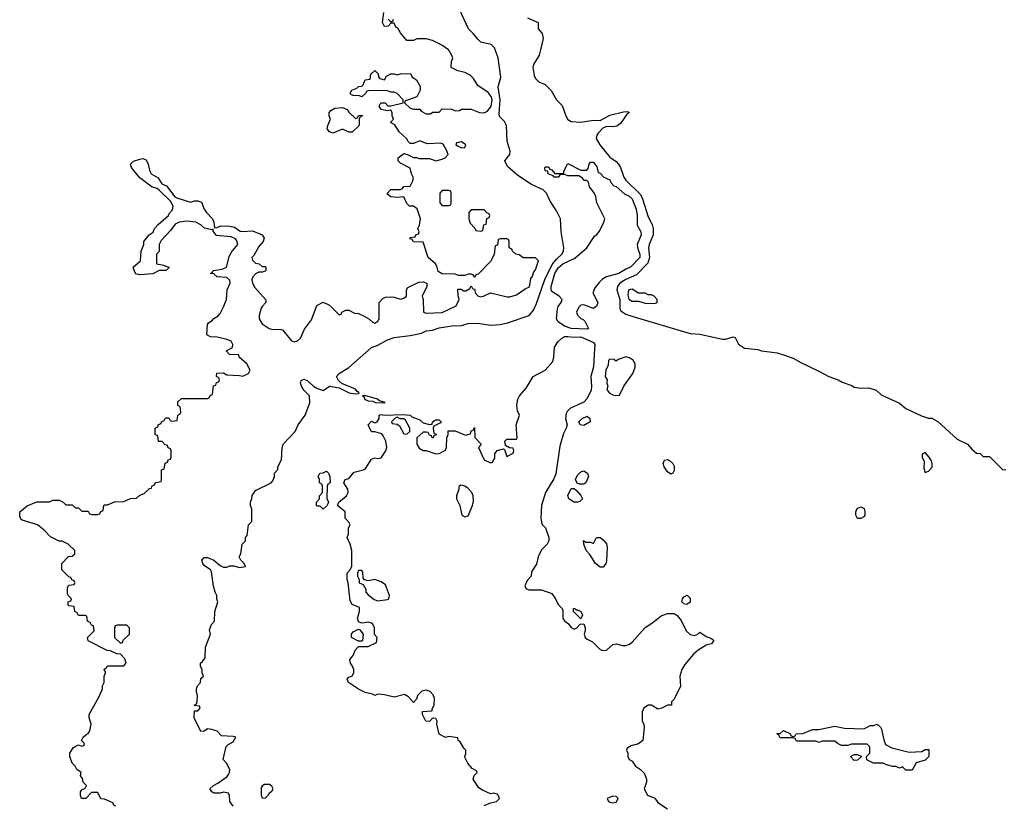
# Model space of a CAD drawing. Header units: inches. Extents: x 2722057 to 2913084, y 892730 to 1030005.
# Tile 144 of 231: x 2825324 to 2831442, y 965307 to 970187. Entities that reach past the tile are written whole.
import ezdxf

# ---------------------------------------------------------------- set-up
doc = ezdxf.new("R2010")
doc.units = ezdxf.units.IN
doc.header["$MEASUREMENT"] = 0
for name, color, linetype in [('C8926', 7, 'Continuous'), ('C8927', 7, 'Continuous'), ('C8936', 7, 'Continuous')]:
    doc.layers.add(name, color=color, linetype=linetype)

msp = doc.modelspace()

# ---------------------------------------------------------------- linework, layer by layer
at = {"layer": 'C8926', "color": 2}
for points, elevation in [([(2825922, 965302), (2825908, 965308), (2825902, 965322), (2825850, 965346), (2825827.3, 965347.3), (2825810, 965386), (2825770, 965386), (2825734, 965350), (2825708.7, 965350), (2825702, 965370), (2825702, 965390), (2825710, 965402), (2825730, 965414), (2825738, 965430), (2825718, 965450), (2825714, 965474), (2825702, 965490), (2825706, 965510), (2825678, 965530), (2825668, 965550), (2825649.1, 965569.1), (2825635.3, 965610), (2825635.3, 965630), (2825656.4, 965663.6), (2825668.4, 965671.6), (2825690, 965682), (2825710, 965674), (2825722, 965678), (2825726, 965690), (2825708, 965710), (2825718, 965730), (2825734.6, 965745.4), (2825750, 965752), (2825759, 965770), (2825768.7, 965810), (2825755.3, 965850), (2825755.3, 965870), (2825818, 965982), (2825838, 966030), (2825838, 966050), (2825848, 966070), (2825848, 966110), (2825858, 966130), (2825858, 966138), (2825848.4, 966148.4), (2825850, 966154), (2825862, 966158), (2825870, 966174), (2825970, 966174), (2825986, 966190), (2825976.4, 966216.4), (2825950, 966246), (2825928.4, 966248.4), (2825887.3, 966267.3), (2825868.4, 966268.4), (2825748.9, 966328.9), (2825746, 966350), (2825786, 966390), (2825782, 966422), (2825770, 966426), (2825762, 966442), (2825746, 966450), (2825742, 966482), (2825730, 966486), (2825690, 966486), (2825682, 966502), (2825666, 966510), (2825662, 966542), (2825630, 966546), (2825626, 966550), (2825626, 966570), (2825642, 966578), (2825646, 966590), (2825627.3, 966607.3), (2825620.4, 966620.4), (2825620.4, 966659.6), (2825630, 966674), (2825662, 966678), (2825666, 966690), (2825662, 966702), (2825647.3, 966707.3), (2825642, 966722), (2825630, 966726), (2825586, 966770), (2825586, 966810), (2825627.3, 966852.7), (2825650, 966854), (2825666, 966870), (2825666, 966890), (2825626, 966930), (2825587.3, 966947.3), (2825568.4, 966948.4), (2825514.6, 966974.6), (2825476.5, 967016.5), (2825435.3, 967050), (2825338.9, 967078.9), (2825330, 967085.2), (2825323.9, 967103.9), (2825325.1, 967130), (2825370, 967167.7), (2825430, 967192), (2825510, 967192), (2825530, 967202), (2825570, 967202), (2825594, 967190), (2825610, 967174), (2825650, 967174), (2825670, 967154), (2825690, 967154), (2825710, 967134), (2825750, 967134), (2825758, 967118), (2825770, 967114), (2825810, 967114), (2825822, 967118), (2825827.3, 967132.7), (2825842, 967138), (2825846, 967170), (2825850, 967174), (2825870, 967174), (2825912.7, 967192.7), (2825970, 967194), (2826012.7, 967212.7), (2826050, 967214), (2826070, 967234), (2826096.4, 967243.6), (2826130, 967274), (2826142, 967278), (2826146, 967290), (2826162, 967298), (2826167.3, 967312.7), (2826202, 967318), (2826206, 967330), (2826206, 967390), (2826222, 967398), (2826227.3, 967432.7), (2826242, 967438), (2826247.3, 967452.7), (2826262, 967458), (2826266, 967470), (2826266, 967510), (2826262, 967522), (2826247.3, 967527.3), (2826242, 967542), (2826227.3, 967547.3), (2826210, 967566), (2826187.3, 967567.3), (2826182, 967602), (2826166, 967610), (2826166, 967650), (2826182, 967658), (2826187.3, 967672.7), (2826202, 967678), (2826206, 967690), (2826222, 967698), (2826230, 967714), (2826250, 967714), (2826258, 967698), (2826270, 967694), (2826302, 967698), (2826306, 967730), (2826322, 967738), (2826326, 967750), (2826322, 967782), (2826306, 967790), (2826307.3, 967812.7), (2826330, 967834), (2826490, 967834), (2826502, 967838), (2826507.3, 967852.7), (2826522, 967858), (2826527.3, 967912.7), (2826542, 967918), (2826547.3, 967932.7), (2826562, 967938), (2826566, 967950), (2826562, 967962), (2826546, 967970), (2826548.4, 967991.6), (2826590, 967994), (2826610, 967982), (2826690, 967978), (2826710, 967972), (2826746, 967990), (2826755.3, 968010), (2826735.3, 968050), (2826688, 968090), (2826686, 968106), (2826628.4, 968108.4), (2826606, 968130), (2826646, 968150), (2826648, 968170), (2826638, 968190), (2826610, 968201.2), (2826550, 968215.3), (2826510, 968218), (2826486, 968230), (2826490, 968294), (2826496.4, 968303.6), (2826520.4, 968319.6), (2826530, 968332), (2826554.6, 968345.4), (2826570, 968362), (2826592.9, 968407.1), (2826608.7, 968450), (2826614, 968510), (2826631.3, 968550), (2826629.2, 968570), (2826610, 968586), (2826550, 968589.4), (2826530, 968608), (2826508.9, 968611.1), (2826522, 968618), (2826526, 968630), (2826581.5, 968638.5), (2826609.3, 968650.7), (2826626.3, 968713.7), (2826638.6, 968741.4), (2826679, 968790), (2826673.2, 968813.2), (2826665.2, 968825.2), (2826638, 968838), (2826547.2, 968847.2), (2826526, 968874), (2826526, 968886), (2826518, 968882), (2826472.3, 968892.3), (2826450, 968913.2), (2826418, 968930), (2826364.5, 968935.5), (2826314, 968930), (2826290, 968918), (2826262, 968878), (2826204, 968816), (2826191.3, 968790), (2826191.6, 968748.4), (2826174, 968730), (2826174, 968670), (2826210, 968664.7), (2826250, 968651), (2826250, 968646), (2826234, 968630), (2826191.6, 968628.4), (2826150.7, 968609.3), (2826070, 968602), (2826050, 968606), (2826039, 968619), (2826028, 968650), (2826075.3, 968690), (2826079, 968750), (2826095.3, 968790), (2826095.3, 968810), (2826128, 968850), (2826152.7, 968867.3), (2826162, 968890), (2826184.1, 968915.9), (2826248.7, 968970), (2826254.6, 968985.4), (2826273.2, 969006.8), (2826277.2, 969030), (2826260.2, 969060.2), (2826190, 969129.2), (2826178, 969138), (2826147.5, 969147.5), (2826070, 969205.2), (2826032.3, 969250), (2826019.3, 969270), (2826013.2, 969290), (2826032, 969308), (2826070, 969321.6), (2826090, 969326), (2826110, 969317.3), (2826123, 969290), (2826130.6, 969250.6), (2826141, 969230), (2826185.2, 969205.2), (2826207.9, 969167.9), (2826235.6, 969155.6), (2826287.3, 969087.3), (2826299.8, 969079.8), (2826385.2, 969054.8), (2826410, 969062), (2826430, 969062), (2826453, 969053), (2826470.7, 969010), (2826484, 968990), (2826522.8, 968950), (2826530.8, 968930), (2826534, 968894), (2826550, 968896), (2826573.2, 968906.8), (2826630, 968904), (2826658.5, 968898.5), (2826694.4, 968874.4), (2826710.8, 968870.8), (2826770, 968874.8), (2826830.6, 968850.6), (2826842.8, 968830), (2826836, 968810), (2826810, 968779), (2826778.5, 968721.5), (2826766, 968710), (2826770, 968694), (2826790, 968674), (2826811.6, 968671.6), (2826830, 968654), (2826850, 968654), (2826854, 968650), (2826854, 968630), (2826850, 968626), (2826830, 968618), (2826810, 968618), (2826790, 968608), (2826772, 968590), (2826767.1, 968572.9), (2826771.3, 968550), (2826784.5, 968524.5), (2826852.7, 968447.3), (2826854, 968430), (2826830, 968406), (2826825.4, 968394.6), (2826811.3, 968350), (2826811.3, 968330), (2826830, 968298), (2826874, 968270), (2826890, 968264.7), (2826950, 968262), (2826958, 968258), (2827010, 968194), (2827030, 968186), (2827050, 968192), (2827068, 968210), (2827094.6, 968265.4), (2827138, 968322), (2827170, 968412), (2827210, 968432), (2827250, 968414), (2827310, 968354), (2827322, 968358), (2827326, 968370), (2827350, 968382), (2827370, 968382), (2827403.6, 968363.6), (2827430, 968362), (2827465.4, 968345.4), (2827494, 968330), (2827514, 968310), (2827530, 968302), (2827550, 968314), (2827558, 968330), (2827558, 968430), (2827583.1, 968456.9), (2827596.4, 968463.6), (2827630, 968466), (2827650, 968464.7), (2827690, 968451.3), (2827710, 968458), (2827728, 968470), (2827728, 968510), (2827736.4, 968523.6), (2827803.1, 968556.9), (2827830, 968558), (2827854, 968550), (2827854, 968530), (2827824.7, 968470), (2827831.6, 968448.4), (2827834, 968370), (2827850, 968364.7), (2827950, 968367.7), (2828035.3, 968410), (2828055.3, 968450), (2828048.4, 968471.6), (2828047.3, 968512.7), (2828067.3, 968512.7), (2828083.6, 968503.6), (2828096.4, 968503.6), (2828122, 968518), (2828130, 968534), (2828138, 968518), (2828151.6, 968511.6), (2828154, 968490), (2828171.6, 968471.6), (2828185.4, 968465.4), (2828206, 968470), (2828250, 968491.3), (2828353.6, 968466.4), (2828370, 968466), (2828410, 968478), (2828464.7, 968515.3), (2828492.5, 968527.5), (2828500.4, 968579.6), (2828510, 968594), (2828518, 968622), (2828530, 968634), (2828548, 968690), (2828530, 968708), (2828452.7, 968707.3), (2828427.3, 968727.3), (2828406, 968730), (2828386, 968750), (2828382, 968762), (2828366, 968770), (2828366, 968810), (2828362, 968822), (2828350, 968826), (2828310, 968826), (2828298, 968822), (2828292.7, 968787.3), (2828278, 968782), (2828271.6, 968728.4), (2828250, 968686), (2828172.7, 968607.3), (2828158, 968602), (2828152.7, 968587.3), (2828147.3, 968587.3), (2828142, 968602), (2828130, 968606), (2828110, 968606), (2828090, 968598), (2828050, 968598), (2828030, 968606), (2827950, 968608), (2827924, 968624), (2827916.4, 968656.4), (2827908, 968670), (2827862, 968710), (2827830, 968806), (2827770, 968808), (2827762, 968822), (2827750, 968826), (2827750, 968834), (2827782, 968838), (2827786, 968850), (2827802, 968858), (2827806, 968870), (2827798, 968890), (2827808, 968910), (2827814, 968950), (2827793.2, 969013.2), (2827770, 969028), (2827746, 969030), (2827730, 969046), (2827710, 969086), (2827670, 969082), (2827630, 969088), (2827606, 969106), (2827630, 969132), (2827687.3, 969132.7), (2827702, 969138), (2827710, 969152), (2827750, 969154), (2827768, 969190), (2827768, 969210), (2827758, 969230), (2827750, 969266), (2827690, 969295.3), (2827675.3, 969310), (2827675.3, 969330), (2827710, 969356), (2827734, 969350), (2827770, 969332), (2827790, 969332), (2827806, 969326), (2827870, 969326), (2827910, 969311.3), (2827950, 969321), (2827968, 969330), (2827986, 969350), (2827976.4, 969376.4), (2827954.6, 969414.6), (2827940.4, 969420.4), (2827856.4, 969416.4), (2827810, 969435.3), (2827770, 969418), (2827750, 969418), (2827738, 969430), (2827728, 969450), (2827682, 969490), (2827655.3, 969535.3), (2827628.7, 969548.7), (2827646, 969570), (2827638, 969590), (2827638, 969610), (2827630, 969626), (2827610, 969622), (2827570, 969629), (2827558, 969650), (2827568, 969672), (2827594, 969670), (2827612, 969652), (2827630, 969651.3), (2827706, 969670), (2827706, 969690), (2827670, 969728), (2827650, 969738), (2827630, 969738), (2827610, 969746), (2827492.7, 969747.3), (2827478, 969742), (2827474, 969730), (2827450, 969709), (2827435.3, 969715.3), (2827396.4, 969716.4), (2827382, 969722), (2827378, 969730), (2827388, 969750), (2827418, 969762), (2827430, 969772), (2827450, 969774), (2827458, 969782), (2827470, 969814), (2827502, 969818), (2827506, 969850), (2827530, 969872), (2827551.6, 969851.6), (2827552.7, 969832.7), (2827562, 969822), (2827590, 969814), (2827603.1, 969836.9), (2827630, 969852), (2827650, 969852), (2827670, 969844.7), (2827690, 969851.3), (2827752.7, 969852.7), (2827762, 969830), (2827790, 969814), (2827811.6, 969771.6), (2827812, 969750), (2827791.3, 969708.7), (2827718, 969682), (2827714, 969670), (2827750, 969638), (2827770, 969631.3), (2827810, 969632), (2827819.6, 969619.6), (2827850, 969602), (2827876.4, 969603.6), (2827890, 969614), (2827930, 969614), (2827950, 969634), (2828010, 969632), (2828030, 969622), (2828056.4, 969623.6), (2828070, 969632), (2828128.4, 969631.6), (2828182, 969610), (2828210, 969608.4), (2828230, 969619.1), (2828252.8, 969650), (2828260.5, 969690), (2828253.6, 969710), (2828235.6, 969735.6), (2828170, 969778), (2828143.1, 969823.1), (2828123.1, 969843.1), (2828090, 969859), (2828046, 969870), (2828006, 969890), (2828008, 969928), (2828015.3, 969950), (2828010, 969966), (2827990, 969998), (2827987.4, 970000)], 10), ([(2826650, 965302), (2826628.7, 965330), (2826627.3, 965367.3), (2826622, 965382), (2826590, 965388), (2826570, 965382), (2826530, 965382), (2826518, 965390), (2826506, 965410), (2826528, 965430), (2826555.5, 965444.5), (2826613.6, 965486.4), (2826622, 965498), (2826628.4, 965511.6), (2826628.7, 965530), (2826608.9, 965568.9), (2826588.9, 965591.1), (2826607.3, 965672.7), (2826616.4, 965683.6), (2826650, 965702), (2826666, 965730), (2826650, 965735.3), (2826578, 965738), (2826550, 965768), (2826518, 965778), (2826490, 965782), (2826470, 965768), (2826450, 965766), (2826408, 965850), (2826410, 965894), (2826430, 965894), (2826446, 965910), (2826442, 965922), (2826410, 965926), (2826408.7, 965930), (2826422, 965938), (2826427.3, 965952.7), (2826428.7, 965990), (2826422, 966010), (2826422, 966030), (2826428.7, 966050), (2826448, 966070), (2826450, 966094), (2826466, 966110), (2826458, 966130), (2826458, 966150), (2826448, 966170), (2826448, 966190), (2826460.4, 966199.6), (2826476.4, 966223.6), (2826479, 966290), (2826508.7, 966370), (2826503.1, 966396.9), (2826515.3, 966430), (2826535.3, 966450), (2826536, 966510), (2826555.3, 966570), (2826548, 966590), (2826548, 966610), (2826538, 966630), (2826528.9, 966668.9), (2826516.5, 966756.5), (2826509, 966770), (2826470, 966797.2), (2826460.9, 966810), (2826456, 966830), (2826470, 966846.8), (2826490, 966846), (2826530.4, 966830.4), (2826570, 966796), (2826590, 966787.3), (2826610, 966786.8), (2826630, 966794.8), (2826654.8, 966794.8), (2826690, 966784), (2826726, 966790), (2826718, 966810), (2826698, 966830), (2826688, 966850), (2826698, 966870), (2826706, 966930), (2826726, 966950), (2826728, 966970), (2826736.4, 966983.6), (2826746, 967050), (2826766, 967070), (2826767.3, 967147.3), (2826758, 967170), (2826758, 967190), (2826767.3, 967212.7), (2826768.4, 967231.6), (2826790, 967262), (2826886, 967310), (2826896.4, 967323.6), (2826908, 967350), (2826908, 967370), (2826927.3, 967392.7), (2826928, 967410), (2826950, 967454), (2826954.6, 967525.4), (2826962, 967550), (2827035.3, 967630), (2827055.3, 967670), (2827098, 967730), (2827127.3, 967807.3), (2827125.2, 967850), (2827090, 967885.2), (2827074, 967910), (2827069.6, 967930.4), (2827073.2, 967946.8), (2827090, 967954.8), (2827110, 967946.8), (2827150, 967910.8), (2827170, 967898.8), (2827210, 967884.7), (2827250, 967910.7), (2827310, 967900.7), (2827372, 967870), (2827410, 967863), (2827430, 967864.7), (2827434, 967870), (2827419.3, 967879.3), (2827410, 967892.3), (2827326.6, 967926.6), (2827305.6, 967945.6), (2827293.2, 967970), (2827308.7, 967990), (2827370, 968026), (2827509, 968150), (2827550, 968164.9), (2827610, 968199.5), (2827650, 968212.2), (2827750, 968224.9), (2827820.1, 968239.9), (2827850, 968254), (2827890, 968258.4), (2827930, 968272.2), (2828010, 968284.9), (2828070, 968288.4), (2828110, 968300.4), (2828170, 968301.6), (2828250, 968290.6), (2828310, 968294.8), (2828356, 968304), (2828489.5, 968350.5), (2828516.6, 968383.4), (2828536.1, 968423.9), (2828586.7, 968573.3), (2828632.4, 968667.6), (2828659.3, 968700.7), (2828692, 968730), (2828702.7, 968750), (2828705.2, 968770), (2828687.6, 968870), (2828683.7, 968950), (2828659.3, 968999.3), (2828619.5, 969059.5), (2828598, 969110), (2828577.2, 969130), (2828504.1, 969164.1), (2828419, 969219), (2828355.6, 969275.6), (2828338, 969310), (2828369.5, 969350), (2828371.2, 969370), (2828353.1, 969433.1), (2828349.6, 969530), (2828335.8, 969555.8), (2828306.2, 969586.2), (2828302.4, 969602.4), (2828309.8, 969690), (2828298, 969770), (2828313, 969830), (2828296.3, 969950), (2828279.1, 970000)], 6), ([(2828560.2, 970000), (2828552.7, 969967.3), (2828516.5, 969910), (2828513.4, 969890), (2828520.8, 969840.8), (2828530, 969822), (2828550, 969800.5), (2828590, 969784.9), (2828626.6, 969746.6), (2828660.3, 969690), (2828693.7, 969653.7), (2828717, 969590), (2828730, 969567.7), (2828750, 969554.9), (2828810, 969550.4), (2828890, 969562.4), (2828930, 969560.7), (2828990, 969593.4), (2829076, 969616), (2829098, 969618), (2829110, 969614), (2829110.6, 969609.4), (2829098, 969602), (2829057.1, 969542.9), (2829033.4, 969526.6), (2829010, 969520.9), (2828970, 969523.7), (2828946.6, 969513.4), (2828917.8, 969482.3), (2828910.4, 969470), (2828906.7, 969450), (2828929.2, 969409.2), (2828990, 969333.4), (2829030, 969306.7), (2829045.3, 969290), (2829057, 969270), (2829077, 969210), (2829090, 969190.5), (2829180.7, 969100.7), (2829194.1, 969074.1), (2829230, 968962.8), (2829254.3, 968914.3), (2829260.3, 968890), (2829260.3, 968850), (2829235.3, 968790), (2829232, 968770), (2829238.3, 968710), (2829226.1, 968673.9), (2829156.6, 968603.4), (2829090, 968574), (2829052.7, 968550), (2829038.4, 968530), (2829035.3, 968510), (2829052.9, 968450), (2829053.4, 968393.4), (2829059.8, 968379.8), (2829090, 968359.1), (2829126.6, 968346.6), (2829490, 968238), (2829550, 968234.8), (2829690, 968202.8), (2829710, 968202.8), (2829758, 968218), (2829770, 968214), (2829790, 968171.3), (2829827.1, 968147.1), (2829910, 968138.8), (2829934, 968130), (2830000, 968121.7)], 6), ([(2828210, 965306), (2828250, 965322), (2828286, 965330), (2828306, 965350), (2828298, 965370), (2828290, 965375.3), (2828270, 965382), (2828250, 965378), (2828200.2, 965400.2), (2828176.4, 965416.4), (2828142, 965470), (2828148.4, 965491.6), (2828166, 965510), (2828162, 965522), (2828136.4, 965536.4), (2828108.4, 965568.4), (2828088, 965610), (2828095.3, 965624.7), (2828095.3, 965650), (2828082.7, 965662.7), (2828060.4, 965700.4), (2828048, 965710), (2828046, 965726), (2827990, 965734), (2827969.1, 965729.1), (2827930, 965748), (2827915.3, 965810), (2827918, 965830), (2827910, 965846), (2827890, 965848), (2827870, 965828), (2827848, 965830), (2827826, 965870), (2827826, 965890), (2827886, 965894), (2827886, 965906), (2827899, 965930), (2827901.2, 965970), (2827892.7, 965992.7), (2827874.5, 966014.5), (2827850, 966022.7), (2827823, 966017), (2827796, 965990), (2827790, 965966), (2827770, 965946), (2827740.4, 965980.4), (2827714.6, 965994.6), (2827650, 965979), (2827590, 965994), (2827550, 965998), (2827530, 965988.7), (2827516.4, 965996.4), (2827470, 966008), (2827430, 966028), (2827368, 966070), (2827358, 966090), (2827370, 966102), (2827390, 966111.3), (2827399.3, 966130), (2827399.3, 966150), (2827392.3, 966172.3), (2827379, 966190), (2827375.3, 966210), (2827398, 966242), (2827409.1, 966270.9), (2827430, 966294), (2827490, 966294), (2827542, 966318), (2827546, 966350), (2827528.4, 966368.4), (2827528.7, 966410), (2827517.2, 966437.2), (2827490, 966444), (2827450, 966438), (2827430, 966446), (2827424, 966470), (2827435.3, 966510), (2827436.4, 966536.4), (2827390, 966555.3), (2827376.5, 966576.5), (2827366, 966690), (2827358, 966710), (2827358, 966750), (2827378, 966770), (2827387.3, 966792.7), (2827388, 966890), (2827378, 966930), (2827358, 966970), (2827367.3, 966992.7), (2827368, 967030), (2827378, 967050), (2827370, 967066), (2827346, 967090), (2827346, 967130), (2827298, 967170), (2827306, 967190), (2827354, 967230), (2827364, 967250), (2827362, 967270), (2827338, 967310), (2827346, 967330), (2827370, 967338), (2827402.5, 967377.5), (2827452.1, 967387.9), (2827470, 967396), (2827510, 967458), (2827530, 967464.7), (2827550, 967461), (2827570, 967464.7), (2827599, 967510), (2827605.2, 967530), (2827599, 967570), (2827583.1, 967603.1), (2827574, 967614), (2827530, 967628), (2827510, 967628), (2827488.7, 967670), (2827510, 967694), (2827530, 967682), (2827546, 967690), (2827558, 967710), (2827558, 967730), (2827570, 967734.8), (2827590, 967730.8), (2827704.5, 967735.5), (2827750, 967730.4), (2827761, 967721), (2827810, 967702), (2827830, 967682), (2827870, 967672), (2827886, 967674), (2827888, 967690), (2827910, 967702), (2827930, 967702), (2827942, 967690), (2827938, 967682), (2827898, 967662), (2827894, 967650), (2827898, 967618), (2827914, 967610), (2827898, 967602), (2827894, 967590), (2827886, 967590), (2827882, 967602), (2827870, 967606), (2827862, 967622), (2827850, 967626), (2827830, 967626), (2827792, 967590), (2827792, 967550), (2827805.4, 967525.4), (2827830, 967512), (2827850, 967512), (2827910, 967491.3), (2827930, 967492), (2827970, 967514), (2827975.3, 967530), (2827978, 967590), (2827986, 967610), (2827987.3, 967632.7), (2828030, 967634), (2828094, 967606), (2828126, 967614), (2828130, 967634), (2828142, 967638), (2828150, 967654), (2828152.7, 967592.7), (2828192, 967550), (2828174, 967530), (2828210, 967454), (2828250, 967434), (2828262, 967438), (2828276.4, 967463.6), (2828275.3, 967490), (2828290, 967511.3), (2828330, 967522), (2828336.9, 967516.9), (2828350, 967474), (2828390, 967494), (2828395.3, 967510), (2828390, 967526), (2828368.4, 967528.4), (2828342, 967542), (2828338, 967570), (2828350, 967582), (2828410, 967582), (2828415.3, 967590), (2828408, 967670), (2828429, 967730), (2828418, 967758), (2828412.3, 967790), (2828419.3, 967830), (2828429.5, 967850.5), (2828470, 967898.8), (2828514.5, 967970), (2828589.8, 968010.2), (2828636.1, 968063.9), (2828643.1, 968090), (2828647.3, 968152.7), (2828670, 968187.7), (2828690, 968207.7), (2828710, 968219.1), (2828730, 968219.1), (2828770, 968214.8), (2828810, 968217.3), (2828890, 968182.8), (2828897.1, 968170), (2828894.3, 968110), (2828888.7, 968030), (2828872, 967970), (2828877.4, 967910), (2828874.4, 967885.6), (2828850, 967835.1), (2828830, 967811.6), (2828746.6, 967773.4), (2828726.5, 967753.5), (2828719.9, 967740.1), (2828715.3, 967710), (2828725.5, 967670), (2828720.5, 967650), (2828703.1, 967616.9), (2828681.1, 967538.9), (2828654.7, 967365.3), (2828643.9, 967336.1), (2828590.8, 967250), (2828566.8, 967170), (2828562.8, 967090), (2828566, 967066), (2828571.1, 967051.1), (2828592, 967030), (2828611.3, 966970), (2828612, 966950), (2828602, 966930), (2828566.4, 966893.6), (2828546, 966850), (2828534.4, 966805.6), (2828503.6, 966756.4), (2828502, 966730), (2828476.9, 966703.1), (2828462, 966670), (2828471.6, 966651.6), (2828490, 966644.7), (2828565.4, 966645.4), (2828630, 966622), (2828654, 966590), (2828670, 966554), (2828694, 966530), (2828698, 966518), (2828698, 966470), (2828710, 966452), (2828734.8, 966434.8), (2828750, 966412), (2828770, 966402), (2828786, 966410), (2828807.3, 966432.7), (2828830, 966434), (2828838, 966410), (2828838, 966390), (2828831.3, 966370), (2828838, 966350), (2828850, 966338), (2828882.5, 966322.5), (2828930, 966274), (2828948.1, 966268.1), (2828970, 966270.8), (2829010, 966306), (2829030, 966311), (2829070, 966298.8), (2829090, 966298.8), (2829112.1, 966307.9), (2829130, 966321), (2829210, 966411), (2829258, 966442), (2829310, 966484.7), (2829350, 966498), (2829390, 966498), (2829410, 966486), (2829434.9, 966454.9), (2829464.9, 966390), (2829490, 966367.3), (2829518, 966362), (2829538, 966370), (2829550, 966382), (2829590, 966356), (2829623.5, 966343.5), (2829638, 966330), (2829622, 966310), (2829590, 966300.9), (2829538.8, 966270), (2829510, 966245.2), (2829457.5, 966182.5), (2829438.8, 966150), (2829426, 966110), (2829430, 966046), (2829390, 965966), (2829374, 965950), (2829374, 965930), (2829350, 965928), (2829314, 965910), (2829290, 965904), (2829250, 965928.7), (2829230, 965928), (2829202, 965910), (2829192.7, 965887.3), (2829192, 965870), (2829192, 965830), (2829202, 965810), (2829204.7, 965790), (2829196, 965710), (2829170, 965689), (2829123.6, 965676.4), (2829098, 965662), (2829094, 965650), (2829102, 965630), (2829102, 965610), (2829111.6, 965591.6), (2829130, 965582), (2829150.9, 965550.9), (2829182, 965530), (2829205.4, 965505.4), (2829218, 965470), (2829218, 965450), (2829204.7, 965410), (2829224.7, 965370), (2829270.6, 965350.6), (2829290, 965324.7), (2829350, 965284.7)], 2)]:
    msp.add_lwpolyline(points, dxfattribs=dict(at, elevation=elevation))
for points, elevation in [([(2827410, 969574), (2827422, 969578), (2827430, 969592), (2827450, 969594), (2827454, 969590), (2827438, 969582), (2827434, 969570), (2827434, 969530), (2827390, 969488), (2827368.9, 969488.9), (2827330, 969508), (2827270, 969482), (2827248.7, 969490), (2827235.3, 969510), (2827238, 969530), (2827255.3, 969570), (2827246, 969590), (2827246, 969610), (2827256.4, 969623.6), (2827282, 969638), (2827330, 969642.8), (2827358, 969630), (2827370, 969612)], 10), ([(2828070, 969428), (2828038, 969422), (2828034, 969410), (2828043.6, 969403.6), (2828070, 969392), (2828090, 969394), (2828095.3, 969410)], 10), ([(2828890, 968394), (2828830, 968416), (2828810, 968413.2), (2828798.5, 968401.5), (2828784, 968370), (2828790, 968352), (2828810, 968331.3), (2828825.4, 968325.4), (2828835.3, 968315.3), (2828858, 968270), (2828850, 968264), (2828750, 968269.2), (2828710, 968283.7), (2828669.4, 968310), (2828659.5, 968330), (2828665.1, 968390), (2828670, 968404.7), (2828689, 968430), (2828695.3, 968450), (2828675.3, 968470), (2828630, 968499), (2828625.6, 968510), (2828626.9, 968530), (2828649.8, 968610), (2828670, 968645.5), (2828699.3, 968670), (2828773.1, 968706.9), (2828849, 968770), (2828896.4, 968843.6), (2828910, 968852), (2828926, 968874), (2828954, 968930), (2828959, 968950), (2828909.2, 969050), (2828904, 969090), (2828892.7, 969112.7), (2828864, 969150), (2828858, 969178), (2828848, 969188), (2828830, 969188.7), (2828822, 969202), (2828798, 969218), (2828730, 969218), (2828710, 969226), (2828690, 969226), (2828678, 969222), (2828674, 969210), (2828646, 969210), (2828638, 969218), (2828608, 969230), (2828606, 969246), (2828590, 969248), (2828586, 969270), (2828590, 969274), (2828610, 969274), (2828618, 969258), (2828630, 969254), (2828650, 969232), (2828688.4, 969231.6), (2828706, 969234), (2828706, 969246), (2828730, 969294), (2828810, 969252), (2828847.3, 969252.7), (2828856.4, 969263.6), (2828862, 969290), (2828870, 969302), (2828890, 969302), (2828910, 969274), (2828918, 969238), (2828930, 969234), (2828954, 969210), (2828990, 969192), (2828996.9, 969176.9), (2829016, 969156), (2829030, 969151), (2829084, 969104), (2829110, 969093.4), (2829130, 969074.8), (2829154, 969010), (2829161, 968970), (2829161, 968910), (2829182.8, 968870), (2829186, 968850), (2829161, 968790), (2829164, 968764), (2829177.3, 968730), (2829177.3, 968710), (2829118.8, 968650), (2829090, 968638), (2829046, 968610), (2828970, 968589.5), (2828945.1, 968574.9), (2828925.3, 968554.7), (2828897.6, 968522.4), (2828886, 968490), (2828916.3, 968430), (2828910, 968409.2)], 2), ([(2827990, 969126), (2827950, 969126), (2827934, 969110), (2827934, 969050), (2827950, 969034), (2827990, 969034), (2828002, 969038), (2828006, 969050), (2828006, 969110), (2828002, 969122)], 10), ([(2828210, 969006), (2828130, 969006), (2828114, 968990), (2828114, 968950), (2828123.6, 968923.6), (2828152.7, 968892.7), (2828158, 968878), (2828190, 968874), (2828202, 968878), (2828207.3, 968912.7), (2828222, 968918), (2828227.3, 968952.7), (2828242, 968958), (2828246, 968970), (2828242, 968982), (2828227.3, 968987.3)], 10), ([(2829130, 968514), (2829110, 968508.7), (2829103.8, 968496.2), (2829103.4, 968476.6), (2829110, 968451.3), (2829130, 968438.8), (2829170, 968438), (2829210, 968426.8), (2829270, 968424.7), (2829286, 968430), (2829286, 968450), (2829266, 968470), (2829250, 968478), (2829230, 968478), (2829210, 968488), (2829170, 968488)], 10), ([(2829090, 968094), (2829043.6, 968076.4), (2829030, 968066), (2829016.4, 968076.4), (2828990, 968078), (2828982, 968070), (2828979.6, 968040.4), (2828966, 968010), (2828962, 967970), (2828974, 967950), (2828972, 967930), (2828978, 967910), (2828971.3, 967890), (2828986.8, 967870), (2829010, 967856), (2829028, 967852), (2829050, 967854), (2829078, 967910), (2829134, 967990), (2829148.4, 968028.4), (2829148.4, 968048.4), (2829138, 968070), (2829114, 968086)], 6), ([(2827467.7, 967852.3), (2827454, 967850), (2827465.4, 967845.4), (2827467.3, 967830), (2827490, 967820.5), (2827518, 967818), (2827534, 967810), (2827590, 967807.7), (2827595.3, 967810), (2827560.2, 967820.2), (2827548, 967830)], 6), ([(2827670, 967718), (2827654, 967710), (2827634, 967690), (2827638, 967678), (2827670, 967674), (2827683.6, 967663.6), (2827710, 967614), (2827730, 967612), (2827748, 967630), (2827748, 967650), (2827720.4, 967700.4), (2827710, 967708), (2827688, 967708)], 2), ([(2828830, 967666.9), (2828806, 967670), (2828799.3, 967690), (2828819, 967710), (2828850, 967724), (2828866.8, 967710), (2828867.7, 967690)], 2), ([(2829370, 967364), (2829350, 967378), (2829328.7, 967410), (2829322, 967430), (2829330, 967451.3), (2829350, 967456), (2829362, 967450), (2829382, 967430), (2829390, 967414), (2829390, 967386), (2829382, 967370)], 2), ([(2827210, 967146), (2827190, 967166), (2827170, 967166), (2827168, 967170), (2827168, 967190), (2827186, 967210), (2827186, 967230), (2827206, 967250), (2827206, 967290), (2827202, 967302), (2827186, 967310), (2827186, 967330), (2827178, 967350), (2827189.1, 967370.9), (2827210, 967372), (2827230, 967382), (2827242, 967370), (2827252, 967350), (2827254, 967310), (2827238, 967302), (2827234, 967290), (2827232.7, 967212.7), (2827242, 967190), (2827239.6, 967180.4), (2827232.7, 967167.3)], 2), ([(2828802, 967302), (2828787.3, 967307.3), (2828778, 967330), (2828790, 967358), (2828810, 967378), (2828830, 967384.7), (2828851.3, 967370), (2828858, 967350), (2828842, 967310), (2828830, 967302)], 2), ([(2828064.7, 967295.3), (2828052.7, 967287.3), (2828052, 967270), (2828038, 967230), (2828038, 967210), (2828058, 967170), (2828072, 967110), (2828090, 967098), (2828110, 967106), (2828138, 967170), (2828143.1, 967196.9), (2828142, 967230), (2828134, 967250), (2828110, 967275.3), (2828090, 967288.7)], 2), ([(2828790, 967189.2), (2828768, 967190), (2828735.3, 967210), (2828729.1, 967230.9), (2828750, 967274), (2828770, 967274), (2828783.6, 967263.6), (2828810.9, 967230.9), (2828822, 967210), (2828805.4, 967194.6)], 2), ([(2828930, 966786), (2828901.2, 966810), (2828866, 966866), (2828844, 966890), (2828828.7, 966930), (2828827.3, 966952.7), (2828842, 966942), (2828870, 966942), (2828890, 966934), (2828908, 966970), (2828930, 966970.8), (2828950, 966956), (2828970, 966931.3), (2828973.4, 966910), (2828970, 966826), (2828966, 966810), (2828950, 966786)], 2), ([(2827450, 966766), (2827430, 966766), (2827422, 966750), (2827422, 966730), (2827434, 966710), (2827434, 966690), (2827458, 966678), (2827474, 966650), (2827474, 966630), (2827490, 966614), (2827526, 966586), (2827550, 966578), (2827610, 966586), (2827618, 966590), (2827622, 966610), (2827596.5, 966676.5), (2827570, 966695.3), (2827530, 966708.7), (2827490, 966702), (2827467.3, 966707.3), (2827458, 966718), (2827455.3, 966755.3)], 2), ([(2829470, 966555.3), (2829450, 966558), (2829438, 966570), (2829442, 966590), (2829450, 966602), (2829471.6, 966611.6), (2829490, 966594), (2829490, 966568)], 2), ([(2828782, 966522), (2828790, 966522), (2828811.3, 966510), (2828822, 966490), (2828810, 966466), (2828766, 966510), (2828766, 966530), (2828774, 966530)], 2), ([(2825990, 966426), (2825930, 966426), (2825918, 966422), (2825914, 966410), (2825914, 966350), (2825950, 966314), (2825962, 966318), (2825967.3, 966332.7), (2826006, 966370), (2826006, 966410)], 10), ([(2827430, 966326), (2827386, 966350), (2827386, 966370), (2827396.4, 966383.6), (2827430, 966402), (2827436.9, 966396.9), (2827458, 966370), (2827454, 966330), (2827450, 966326)], 2), ([(2826876.4, 965436.4), (2826843.6, 965436.4), (2826830, 965426), (2826824.7, 965415.3), (2826824.7, 965370), (2826830, 965354), (2826850, 965352), (2826868, 965370), (2826875.3, 965384.7), (2826890, 965394), (2826898, 965410), (2826890, 965426)], 6), ([(2829010, 965364), (2828974, 965350), (2828982, 965330), (2828990, 965326), (2829010, 965322.8), (2829030, 965326.8), (2829042, 965350), (2829030, 965362)], 2)]:
    msp.add_lwpolyline(points, close=True, dxfattribs=dict(at, elevation=elevation))
at = {"layer": 'C8927', "color": 2}
for points, elevation in [([(2827987.4, 970000), (2827948, 970030), (2827890, 970059), (2827850, 970068.7), (2827791.6, 970068.4), (2827770, 970058), (2827730, 970058), (2827690, 970106), (2827674.6, 970134.6), (2827662, 970142), (2827650, 970166), (2827630, 970166), (2827612.7, 970147.3), (2827590, 970146), (2827578, 970170), (2827587.3, 970232.7)], 10), ([(2828279.1, 970000), (2828275.6, 970010), (2828253.7, 970033.7), (2828190, 970047.8), (2828170, 970067), (2828142.3, 970102.3), (2828112.7, 970130), (2828057.2, 970250)], 6), ([(2827614, 970190), (2827630, 970174), (2827642, 970178), (2827646, 970190)], 10), ([(2828478.4, 970198.4), (2828544.7, 970170), (2828546, 970130), (2828570, 970101), (2828576.4, 970070), (2828560.2, 970000)], 6)]:
    msp.add_lwpolyline(points, dxfattribs=dict(at, elevation=elevation))
at = {"layer": 'C8936', "color": 2, "elevation": 6}
msp.add_lwpolyline([(2830000, 968121.7), (2830030, 968118), (2830070, 968106), (2830130, 968084.7), (2830176.8, 968056.8), (2830290, 968004.7), (2830350.9, 967970.9), (2830410.7, 967950.7), (2830435.3, 967935.3), (2830494.4, 967914.4), (2830510, 967904.7), (2830550, 967898), (2830599.8, 967899.8), (2830645.4, 967885.4), (2830676.9, 967856.9), (2830790, 967804.7), (2830831.1, 967771.1), (2830927.1, 967727.1), (2830971.6, 967711.6), (2830991.1, 967711.1), (2831030, 967692), (2831150, 967582), (2831214, 967550), (2831239.6, 967519.6), (2831270, 967494), (2831291.6, 967491.6), (2831310, 967474), (2831350, 967474), (2831430, 967394), (2831452, 967392)], dxfattribs=at)
at = {"layer": 'C8936', "color": 2}
for points, elevation in [([(2830950, 967498), (2830932.7, 967487.3), (2830932, 967470), (2830943.6, 967443.6), (2830942, 967402), (2830950, 967374), (2830970, 967382), (2830992.9, 967407.1), (2830994, 967430), (2830990, 967446), (2830975.3, 967470)], 6), ([(2830550, 967088.7), (2830529.3, 967089.3), (2830519, 967110), (2830519, 967130), (2830528, 967150), (2830550, 967161), (2830570.6, 967150.6), (2830576, 967130), (2830576, 967110), (2830570, 967098)], 2), ([(2830850, 965638), (2830930, 965642), (2830950, 965654), (2830972.7, 965652.7), (2830974, 965610), (2830950, 965588), (2830894, 965570), (2830870, 965526), (2830830, 965526), (2830810, 965546), (2830790, 965538), (2830770, 965548), (2830750, 965548), (2830710, 965558), (2830690, 965568), (2830630, 965568), (2830588.4, 965588.4), (2830586, 965610), (2830606, 965630), (2830606, 965670), (2830590, 965686), (2830492.7, 965687.3), (2830470, 965678), (2830430, 965678), (2830406, 965690), (2830390, 965706), (2830310, 965706), (2830290, 965698), (2830270, 965706), (2830150, 965706), (2830142, 965722), (2830130, 965726), (2830050, 965726), (2830042, 965742), (2830028, 965750), (2830030, 965754), (2830050, 965754), (2830070, 965772), (2830110, 965754), (2830118, 965738), (2830130, 965734), (2830142, 965738), (2830148.4, 965751.6), (2830190, 965752), (2830250, 965778), (2830290, 965778), (2830390, 965798), (2830450, 965786), (2830570, 965782), (2830610, 965802), (2830630, 965802), (2830651.6, 965811.6), (2830672.7, 965792.7), (2830679.6, 965779.6), (2830692.7, 965712.7), (2830704.7, 965684.7), (2830743.6, 965663.6)], 2), ([(2830510, 965586), (2830486, 965610), (2830510, 965622), (2830530, 965622), (2830552.7, 965612.7), (2830552.7, 965607.3), (2830530, 965588)], 2)]:
    msp.add_lwpolyline(points, close=True, dxfattribs=dict(at, elevation=elevation))

doc.saveas('drawing.dxf')
